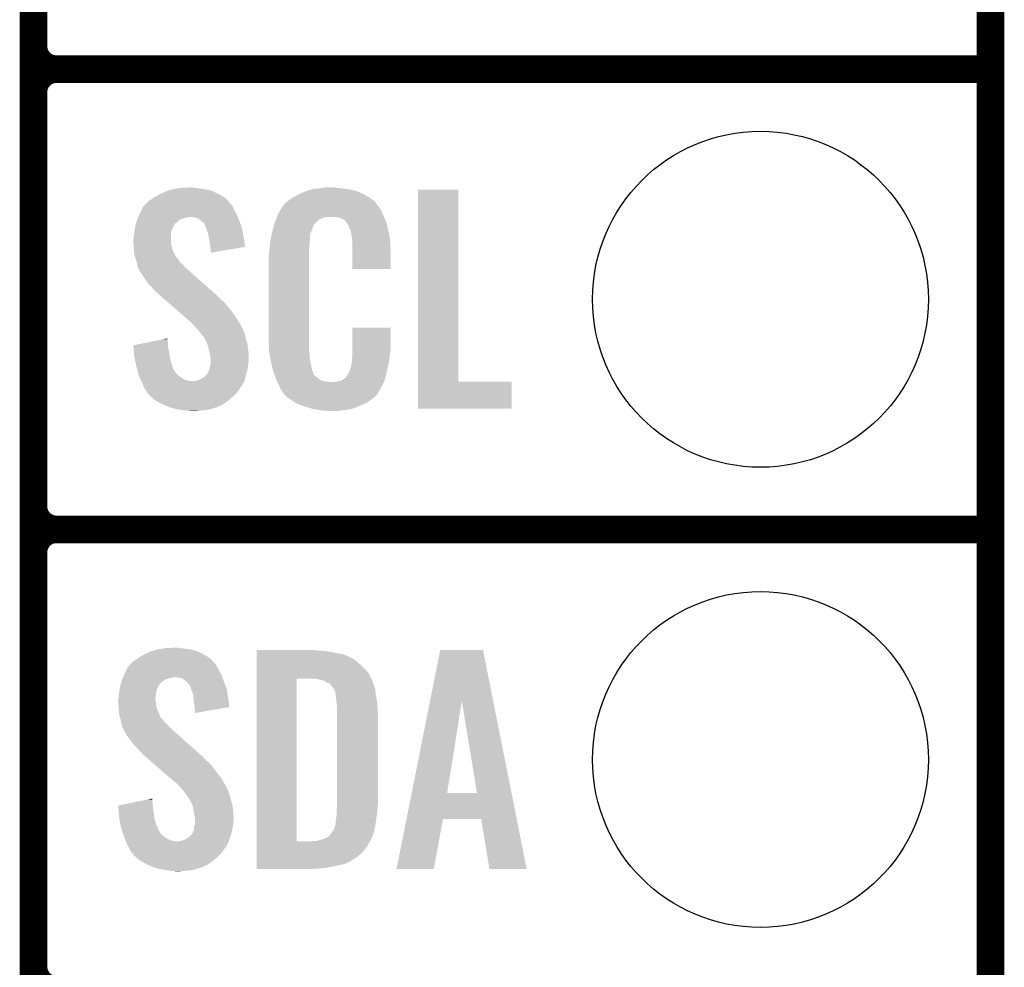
# Model space of a CAD drawing. Extents: x -1.4 to 24.2, y -3.9 to 53.4.
# Tile 20 of 56: x 18.8 to 24.2, y 3.9 to 9.2. Entities that reach past the tile are written whole.
import ezdxf

# ---------------------------------------------------------------- set-up
doc = ezdxf.new("R2010")
doc.units = 0
doc.layers.get('0').update_dxf_attribs({"linetype": 'CONTINUOUS'})
for name, color, linetype in [('XSENSE_MTI-8_CLICK_V102_GKO', 9, 'CONTINUOUS'), ('XSENSE_MTI-8_CLICK_V102_GTO', 11, 'CONTINUOUS'), ('XSENSE_MTI-8_CLICK_V102_GTS', 8, 'CONTINUOUS')]:
    doc.layers.add(name, color=color, linetype=linetype)

# ---------------------------------------------------------------- blocks, each defined once
blk = doc.blocks.new('ROUND_28')
blk.add_circle((0, 0), 0.9271)

msp = doc.modelspace()

# ---------------------------------------------------------------- linework, layer by layer
at = {"layer": 'XSENSE_MTI-8_CLICK_V102_GKO', "const_width": 0.1524}
msp.add_lwpolyline([(24.13, -1.27), (24.13, 53.34)], dxfattribs=at)
at = {"layer": 'XSENSE_MTI-8_CLICK_V102_GTO', "const_width": 0.1524}
for points in [[(18.8468, -0.5588), (18.8468, 18.3388)], [(18.8468, 9.017), (18.8468, 11.303)], [(18.9738, 8.89), (24.13, 8.89)], [(18.9738, 8.89), (24.13, 8.89)], [(18.8468, 6.477), (18.8468, 8.763)], [(18.9738, 6.35), (24.13, 6.35)], [(18.9738, 6.35), (24.13, 6.35)], [(18.8468, 3.937), (18.8468, 6.223)]]:
    msp.add_lwpolyline(points, dxfattribs=at)
for points in [[(18.8468, 9.017, 0.4142136), (18.9738, 8.89)], [(18.9738, 8.89, 0.4142136), (18.8468, 8.763)], [(18.9738, 8.89, 0.4142136), (18.8468, 8.763)], [(18.8468, 6.477, 0.4142136), (18.9738, 6.35)], [(18.9738, 6.35, 0.4142136), (18.8468, 6.223)], [(18.9738, 6.35, 0.4142136), (18.8468, 6.223)], [(18.8468, 3.937, 0.4142136), (18.9738, 3.81)]]:
    msp.add_lwpolyline(points, format="xyb", dxfattribs=at)
at = {"layer": 'XSENSE_MTI-8_CLICK_V102_GTO'}
for points in [[(19.542758, 8.19912), (19.575782, 8.21436), (19.87296, 8.19912), (19.840304, 8.21436)], [(19.575782, 8.21436), (19.5834, 8.2169), (19.840304, 8.21436), (19.83486, 8.2169)], [(19.5834, 8.2169), (19.61388, 8.22706), (19.83486, 8.2169), (19.799302, 8.22706)], [(19.61388, 8.22706), (19.646054, 8.23214), (19.799302, 8.22706), (19.76374, 8.23214)], [(19.646054, 8.23214), (19.662142, 8.23468), (19.76374, 8.23214), (19.738342, 8.23468)], [(19.662142, 8.23468), (19.71294, 8.23722), (19.738342, 8.23468), (19.728182, 8.23722)], [(20.32254, 8.2042), (20.3454, 8.21436), (20.66072, 8.2042), (20.636046, 8.21436)], [(20.3454, 8.21436), (20.353014, 8.216898), (20.636046, 8.21436), (20.629882, 8.216898)], [(20.353014, 8.216898), (20.36826, 8.22198), (20.629882, 8.216898), (20.609558, 8.22198)], [(20.36826, 8.22198), (20.385194, 8.22706), (20.609558, 8.22198), (20.58924, 8.22706)], [(20.385194, 8.22706), (20.393662, 8.2296), (20.58924, 8.22706), (20.56892, 8.2296)], [(20.393662, 8.2296), (20.42414, 8.23214), (20.56892, 8.2296), (20.5486, 8.23214)], [(20.42414, 8.23214), (20.43938, 8.23468), (20.5486, 8.23214), (20.533362, 8.23468)], [(20.43938, 8.23468), (20.454622, 8.23722), (20.518122, 8.23468), (20.507962, 8.23722)], [(20.970242, 7.16534), (20.97026, 8.224498), (21.191242, 7.16534), (21.19122, 8.224498)], [(20.97026, 8.224498), (20.970262, 8.22452), (21.19122, 8.224498), (20.970262, 8.22452)], [(19.469096, 8.148316), (19.484342, 8.163562), (19.933922, 8.148316), (19.919948, 8.163562)], [(19.484342, 8.163562), (19.49704, 8.171178), (19.919948, 8.163562), (19.912968, 8.171178)], [(19.49704, 8.171178), (19.507704, 8.178798), (19.912968, 8.171178), (19.905982, 8.178798)], [(19.507704, 8.178798), (19.51482, 8.183882), (19.905982, 8.178798), (19.897722, 8.183882)], [(19.51482, 8.183882), (19.542758, 8.19912), (19.897722, 8.183882), (19.87296, 8.19912)], [(20.236184, 8.150862), (20.252506, 8.163558), (20.73801, 8.150862), (20.728942, 8.163558)], [(20.252506, 8.163558), (20.25904, 8.16864), (20.728942, 8.163558), (20.720812, 8.16864)], [(20.25904, 8.16864), (20.271014, 8.17626), (20.720812, 8.16864), (20.70862, 8.17626)], [(20.271014, 8.17626), (20.286982, 8.18642), (20.70862, 8.17626), (20.692816, 8.18642)], [(20.286982, 8.18642), (20.312376, 8.199118), (20.692816, 8.18642), (20.67306, 8.199118)], [(20.312376, 8.199118), (20.32254, 8.2042), (20.67306, 8.199118), (20.66072, 8.2042)], [(19.43354, 8.09244), (19.443022, 8.112758), (19.965326, 8.09244), (19.95424, 8.112758)], [(19.443022, 8.112758), (19.451322, 8.13054), (19.95424, 8.112758), (19.947572, 8.13054)], [(19.451322, 8.13054), (19.453856, 8.133076), (19.947572, 8.13054), (19.94662, 8.133076)], [(19.453856, 8.133076), (19.46402, 8.14324), (19.94662, 8.133076), (19.936462, 8.14324)], [(19.46402, 8.14324), (19.469096, 8.148316), (19.936462, 8.14324), (19.933922, 8.148316)], [(20.19808, 8.092442), (20.207044, 8.10768), (20.773968, 8.092442), (20.76704, 8.10768)], [(20.207044, 8.10768), (20.220494, 8.130538), (20.76704, 8.10768), (20.754342, 8.130538)], [(20.220494, 8.130538), (20.223486, 8.135622), (20.754342, 8.130538), (20.74926, 8.135622)], [(20.223486, 8.135622), (20.228562, 8.138166), (20.74926, 8.135622), (20.746716, 8.138166)], [(20.228562, 8.138166), (20.230082, 8.1407), (20.746716, 8.138166), (20.744182, 8.1407)], [(20.230082, 8.1407), (20.23313, 8.145778), (20.744182, 8.1407), (20.74164, 8.145778)], [(20.23313, 8.145778), (20.236184, 8.150862), (20.74164, 8.145778), (20.73801, 8.150862)], [(19.413944, 8.041638), (19.416846, 8.051798), (19.634196, 8.041638), (19.644358, 8.051798)], [(19.416846, 8.051798), (19.4183, 8.056882), (19.644358, 8.051798), (19.651982, 8.056882)], [(19.4183, 8.056882), (19.420474, 8.061958), (19.651982, 8.056882), (19.659596, 8.061958)], [(19.420474, 8.061958), (19.423742, 8.06958), (19.659596, 8.061958), (19.685, 8.06958)], [(19.423742, 8.06958), (19.42483, 8.07212), (19.685, 8.06958), (19.697698, 8.07212)], [(19.42483, 8.07212), (19.425918, 8.074658), (19.697698, 8.07212), (19.705318, 8.074658)], [(19.425918, 8.07466), (19.430274, 8.084822), (19.973836, 8.07466), (19.96948, 8.084822)], [(19.425918, 8.074658), (19.425918, 8.07466), (19.705318, 8.074658), (19.712938, 8.07466)], [(19.430274, 8.084822), (19.43354, 8.09244), (19.96948, 8.084822), (19.965326, 8.09244)], [(19.733258, 8.07212), (19.712938, 8.07466), (19.974924, 8.07212), (19.973836, 8.07466)], [(19.753576, 8.067042), (19.733258, 8.07212), (19.9771, 8.067042), (19.974924, 8.07212)], [(19.775806, 8.04926), (19.753576, 8.067042), (19.98472, 8.04926), (19.9771, 8.067042)], [(19.77898, 8.04672), (19.775806, 8.04926), (19.985568, 8.04672), (19.98472, 8.04926)], [(19.789136, 8.0391), (19.77898, 8.04672), (19.988108, 8.0391), (19.985568, 8.04672)], [(20.177762, 8.041642), (20.18487, 8.059416), (20.403824, 8.041642), (20.4216, 8.059416)], [(20.18487, 8.059416), (20.190966, 8.074658), (20.4216, 8.059416), (20.459696, 8.074658)], [(20.190966, 8.07466), (20.192998, 8.07974), (20.781918, 8.07466), (20.77974, 8.07974)], [(20.190966, 8.074658), (20.190966, 8.07466), (20.459696, 8.074658), (20.510498, 8.07466)], [(20.192998, 8.07974), (20.19808, 8.092442), (20.77974, 8.07974), (20.773968, 8.092442)], [(20.540978, 8.06958), (20.510498, 8.07466), (20.784096, 8.06958), (20.781918, 8.07466)], [(20.548598, 8.064502), (20.540978, 8.06958), (20.786272, 8.064502), (20.784096, 8.06958)], [(20.563836, 8.056882), (20.548598, 8.064502), (20.789536, 8.056882), (20.786272, 8.064502)], [(20.568918, 8.051802), (20.563836, 8.056882), (20.791714, 8.051802), (20.789536, 8.056882)], [(20.574364, 8.044178), (20.568918, 8.051802), (20.79498, 8.044178), (20.791714, 8.051802)], [(19.40306, 7.9883), (19.404232, 7.99592), (19.60753, 7.9883), (19.6088, 7.99592)], [(19.404232, 7.99592), (19.406576, 8.011158), (19.6088, 7.99592), (19.61388, 8.011158)], [(19.406576, 8.011158), (19.40814, 8.021322), (19.61388, 8.011158), (19.618962, 8.021322)], [(19.40814, 8.021322), (19.41104, 8.031478), (19.618962, 8.021322), (19.62404, 8.031478)], [(19.41104, 8.031478), (19.413218, 8.039096), (19.62404, 8.031478), (19.62912, 8.039096)], [(19.413218, 8.039096), (19.413944, 8.041638), (19.62912, 8.039096), (19.634196, 8.041638)], [(19.796758, 8.023864), (19.789136, 8.0391), (19.993186, 8.023864), (19.988108, 8.0391)], [(19.79676, 8.021324), (19.796758, 8.023864), (19.994032, 8.021324), (19.993186, 8.023864)], [(19.800572, 8.011158), (19.79676, 8.021324), (19.99742, 8.011158), (19.994032, 8.021324)], [(19.80438, 8.001), (19.800572, 8.011158), (19.99956, 8.001), (19.99742, 8.011158)], [(19.811998, 7.978142), (19.80438, 8.001), (20.004372, 7.978142), (19.99956, 8.001)], [(20.16292, 7.983216), (20.16506, 7.99338), (20.37588, 7.983216), (20.379574, 7.99338)], [(20.16506, 7.99338), (20.169738, 8.01116), (20.379574, 7.99338), (20.38604, 8.01116)], [(20.169738, 8.01116), (20.175754, 8.034016), (20.38604, 8.01116), (20.396198, 8.034016)], [(20.175754, 8.034016), (20.177762, 8.041642), (20.396198, 8.034016), (20.403824, 8.041642)], [(20.581618, 8.034022), (20.574364, 8.044178), (20.79737, 8.034022), (20.79498, 8.044178)], [(20.59178, 8.01116), (20.581618, 8.034022), (20.80275, 8.01116), (20.79737, 8.034022)], [(20.595844, 8.001), (20.59178, 8.01116), (20.80514, 8.001), (20.80275, 8.01116)], [(20.59686, 7.99846), (20.595844, 8.001), (20.805624, 7.99846), (20.80514, 8.001)], [(20.599398, 7.993384), (20.59686, 7.99846), (20.806592, 7.993384), (20.805624, 7.99846)], [(20.5994, 7.990842), (20.599398, 7.993384), (20.807076, 7.990842), (20.806592, 7.993384)], [(20.60194, 7.978138), (20.5994, 7.990842), (20.809496, 7.978138), (20.807076, 7.990842)], [(19.39798, 7.952742), (19.40052, 7.962902), (19.60626, 7.952742), (19.60626, 7.962902)], [(19.39798, 7.940038), (19.39798, 7.952742), (19.60626, 7.940038), (19.60626, 7.952742)], [(19.39907, 7.924798), (19.39798, 7.940038), (19.60626, 7.924798), (19.60626, 7.940038)], [(19.40052, 7.962902), (19.402296, 7.980678), (19.60626, 7.962902), (19.60626, 7.980678)], [(19.402296, 7.980678), (19.40306, 7.9883), (19.60626, 7.980678), (19.60753, 7.9883)], [(19.814406, 7.9629), (19.811998, 7.978142), (20.00758, 7.9629), (20.004372, 7.978142)], [(19.81962, 7.92988), (19.814406, 7.9629), (20.012286, 7.92988), (20.00758, 7.9629)], [(20.15236, 7.92226), (20.154616, 7.942578), (20.3708, 7.92226), (20.3708, 7.942578)], [(20.154616, 7.942578), (20.1549, 7.945118), (20.3708, 7.942578), (20.371308, 7.945118)], [(20.1549, 7.945118), (20.157038, 7.955278), (20.371308, 7.945118), (20.37334, 7.955278)], [(20.157038, 7.955278), (20.159712, 7.967978), (20.37334, 7.955278), (20.37334, 7.967978)], [(20.159712, 7.967978), (20.16185, 7.978138), (20.37334, 7.967978), (20.37588, 7.978138)], [(20.16185, 7.978138), (20.16292, 7.983216), (20.37588, 7.978138), (20.37588, 7.983216)], [(20.60448, 7.96036), (20.60194, 7.978138), (20.812882, 7.96036), (20.809496, 7.978138)], [(20.605458, 7.947658), (20.60448, 7.96036), (20.8153, 7.947658), (20.812882, 7.96036)], [(20.60702, 7.92734), (20.605458, 7.947658), (20.816184, 7.92734), (20.8153, 7.947658)], [(19.40052, 7.90448), (19.39907, 7.924798), (19.61134, 7.90448), (19.60626, 7.924798)], [(19.401302, 7.894318), (19.40052, 7.90448), (19.61388, 7.894318), (19.61134, 7.90448)], [(19.40306, 7.871462), (19.401302, 7.894318), (19.624432, 7.871462), (19.61388, 7.894318)], [(19.82216, 7.90956), (19.81962, 7.92988), (20.01518, 7.90956), (20.012286, 7.92988)], [(19.822162, 7.909556), (19.82216, 7.90956), (20.01518, 7.909556), (20.01518, 7.90956)], [(19.8247, 7.89178), (19.822162, 7.909556), (19.912542, 7.89178), (20.01518, 7.909556)], [(19.8247, 7.876566), (19.8247, 7.89178), (19.8247, 7.876566), (19.912542, 7.89178)], [(20.14728, 7.88162), (20.14982, 7.8994), (20.36826, 7.88162), (20.36826, 7.8994)], [(20.14982, 7.8994), (20.150102, 7.901938), (20.36826, 7.8994), (20.36826, 7.901938)], [(20.150102, 7.901938), (20.15236, 7.92226), (20.36826, 7.901938), (20.3708, 7.92226)], [(20.60702, 7.88924), (20.60702, 7.92734), (20.81784, 7.88924), (20.816184, 7.92734)], [(20.60702, 7.787662), (20.60702, 7.88924), (20.817818, 7.787662), (20.81784, 7.88924)], [(19.405832, 7.8613), (19.40306, 7.871462), (19.629122, 7.8613), (19.624432, 7.871462)], [(19.406526, 7.858756), (19.405832, 7.8613), (19.631662, 7.858756), (19.629122, 7.8613)], [(19.407912, 7.85368), (19.406526, 7.858756), (19.634202, 7.85368), (19.631662, 7.858756)], [(19.409298, 7.848598), (19.407912, 7.85368), (19.63928, 7.848598), (19.634202, 7.85368)], [(19.410682, 7.84352), (19.409298, 7.848598), (19.64309, 7.84352), (19.63928, 7.848598)], [(19.412376, 7.83844), (19.410682, 7.84352), (19.6469, 7.83844), (19.64309, 7.84352)], [(19.417454, 7.823198), (19.412376, 7.83844), (19.657062, 7.823198), (19.6469, 7.83844)], [(20.14474, 7.851142), (20.14728, 7.863842), (20.36826, 7.851142), (20.36826, 7.863842)], [(20.14474, 7.40156), (20.14474, 7.851142), (20.36826, 7.40156), (20.36826, 7.851142)], [(20.14728, 7.863842), (20.14728, 7.88162), (20.36826, 7.863842), (20.36826, 7.88162)], [(19.418298, 7.820662), (19.417454, 7.823198), (19.660234, 7.820662), (19.657062, 7.823198)], [(19.419252, 7.81304), (19.418298, 7.820662), (19.669762, 7.81304), (19.660234, 7.820662)], [(19.42084, 7.800342), (19.419252, 7.81304), (19.680644, 7.800342), (19.669762, 7.81304)], [(19.423892, 7.795258), (19.42084, 7.800342), (19.685, 7.795258), (19.680644, 7.800342)], [(19.42846, 7.787642), (19.423892, 7.795258), (19.693888, 7.787642), (19.685, 7.795258)], [(19.430366, 7.78002), (19.42846, 7.787642), (19.70278, 7.78002), (19.693888, 7.787642)], [(19.430998, 7.777486), (19.430366, 7.78002), (19.70565, 7.777486), (19.70278, 7.78002)], [(19.433538, 7.774942), (19.430998, 7.777486), (19.70853, 7.774942), (19.70565, 7.777486)], [(19.46402, 7.72922), (19.433538, 7.774942), (19.76029, 7.72922), (19.70853, 7.774942)], [(20.817818, 7.78764), (20.60702, 7.787662), (20.817818, 7.78764), (20.817818, 7.787662)], [(19.4818, 7.70382), (19.46402, 7.72922), (19.789046, 7.70382), (19.76029, 7.72922)], [(19.499582, 7.68604), (19.4818, 7.70382), (19.809174, 7.68604), (19.789046, 7.70382)], [(19.514818, 7.66826), (19.499582, 7.68604), (19.829302, 7.66826), (19.809174, 7.68604)], [(19.527518, 7.658102), (19.514818, 7.66826), (19.840802, 7.658102), (19.829302, 7.66826)], [(19.54022, 7.6454), (19.527518, 7.658102), (19.85518, 7.6454), (19.840802, 7.658102)], [(19.54022, 7.645398), (19.54022, 7.6454), (19.855182, 7.645398), (19.85518, 7.6454)], [(19.572458, 7.61746), (19.54022, 7.645398), (19.88312, 7.61746), (19.855182, 7.645398)], [(19.592976, 7.599678), (19.572458, 7.61746), (19.903442, 7.599678), (19.88312, 7.61746)], [(19.622282, 7.57428), (19.592976, 7.599678), (19.92376, 7.57428), (19.903442, 7.599678)], [(19.65452, 7.54634), (19.622282, 7.57428), (19.94662, 7.54634), (19.92376, 7.57428)], [(19.68676, 7.5184), (19.65452, 7.54634), (19.966942, 7.5184), (19.94662, 7.54634)], [(19.69262, 7.51332), (19.68676, 7.5184), (19.969906, 7.51332), (19.966942, 7.5184)], [(19.71548, 7.493), (19.69262, 7.51332), (19.981758, 7.493), (19.969906, 7.51332)], [(19.720562, 7.48792), (19.71548, 7.493), (19.98472, 7.48792), (19.981758, 7.493)], [(19.725644, 7.482838), (19.720562, 7.48792), (19.987262, 7.482838), (19.98472, 7.48792)], [(19.733264, 7.475218), (19.725644, 7.482838), (19.99234, 7.475218), (19.987262, 7.482838)], [(19.735802, 7.47268), (19.733264, 7.475218), (19.99361, 7.47268), (19.99234, 7.475218)], [(19.75358, 7.45236), (19.735802, 7.47268), (20.00377, 7.45236), (19.99361, 7.47268)], [(19.76628, 7.43712), (19.75358, 7.45236), (20.01139, 7.43712), (20.00377, 7.45236)], [(20.607024, 7.338058), (20.60704, 7.462498), (20.81784, 7.338058), (20.81784, 7.462498)], [(20.60704, 7.462498), (20.607042, 7.46252), (20.81784, 7.462498), (20.607042, 7.46252)], [(19.485744, 7.383778), (19.56098, 7.399018), (19.58848, 7.383778), (19.58594, 7.399018)], [(19.56098, 7.399018), (19.58594, 7.404074), (19.58594, 7.399018), (19.58594, 7.404074)], [(19.767976, 7.434578), (19.76628, 7.43712), (20.01266, 7.434578), (20.01139, 7.43712)], [(19.776438, 7.421882), (19.767976, 7.434578), (20.01497, 7.421882), (20.01266, 7.434578)], [(19.786596, 7.414262), (19.776438, 7.421882), (20.016354, 7.414262), (20.01497, 7.421882)], [(19.78914, 7.406644), (19.786596, 7.414262), (20.01774, 7.406644), (20.016354, 7.414262)], [(19.789146, 7.406638), (19.78914, 7.406644), (20.01774, 7.406638), (20.01774, 7.406644)], [(19.791678, 7.4041), (19.789146, 7.406638), (20.018522, 7.4041), (20.01774, 7.406638)], [(19.80184, 7.38378), (19.791678, 7.4041), (20.024774, 7.38378), (20.018522, 7.4041)], [(20.147092, 7.33806), (20.14474, 7.40156), (20.36826, 7.33806), (20.36826, 7.40156)], [(19.398, 7.366004), (19.485744, 7.383778), (19.58848, 7.366004), (19.58848, 7.383778)], [(19.398204, 7.363458), (19.398, 7.366004), (19.58848, 7.363458), (19.58848, 7.366004)], [(19.400228, 7.33806), (19.398204, 7.363458), (19.59356, 7.33806), (19.58848, 7.363458)], [(19.805652, 7.373618), (19.80184, 7.38378), (20.0279, 7.373618), (20.024774, 7.38378)], [(19.809458, 7.363462), (19.805652, 7.373618), (20.029256, 7.363462), (20.0279, 7.373618)], [(19.816446, 7.33552), (19.809458, 7.363462), (20.03298, 7.33552), (20.029256, 7.363462)], [(19.40306, 7.302502), (19.400228, 7.33806), (19.600026, 7.302502), (19.59356, 7.33806)], [(19.40768, 7.28218), (19.40306, 7.302502), (19.60372, 7.28218), (19.600026, 7.302502)], [(19.81962, 7.32282), (19.816446, 7.33552), (20.033774, 7.32282), (20.03298, 7.33552)], [(19.824278, 7.294882), (19.81962, 7.32282), (20.03552, 7.294882), (20.033774, 7.32282)], [(19.8247, 7.292342), (19.824278, 7.294882), (20.03552, 7.292342), (20.03552, 7.294882)], [(19.8247, 7.28218), (19.8247, 7.292342), (20.03552, 7.28218), (20.03552, 7.292342)], [(20.14728, 7.332982), (20.147092, 7.33806), (20.368986, 7.332982), (20.36826, 7.33806)], [(20.14949, 7.320278), (20.14728, 7.332982), (20.3708, 7.320278), (20.368986, 7.332982)], [(20.153466, 7.297418), (20.14949, 7.320278), (20.3708, 7.297418), (20.3708, 7.320278)], [(20.15744, 7.27456), (20.153466, 7.297418), (20.375614, 7.27456), (20.3708, 7.297418)], [(20.60448, 7.2898), (20.606384, 7.30504), (20.810726, 7.2898), (20.81276, 7.30504)], [(20.60448, 7.277102), (20.60448, 7.2898), (20.809034, 7.277102), (20.810726, 7.2898)], [(20.606384, 7.30504), (20.60702, 7.310122), (20.81276, 7.30504), (20.813486, 7.310122)], [(20.60702, 7.32282), (20.607024, 7.338058), (20.8153, 7.32282), (20.81784, 7.338058)], [(20.60702, 7.310122), (20.60702, 7.32282), (20.813486, 7.310122), (20.8153, 7.32282)], [(19.41403, 7.254238), (19.40768, 7.28218), (19.61134, 7.254238), (19.60372, 7.28218)], [(19.41576, 7.24662), (19.41403, 7.254238), (19.61439, 7.24662), (19.61134, 7.254238)], [(19.42044, 7.22884), (19.41576, 7.24662), (19.621504, 7.22884), (19.61439, 7.24662)], [(19.812, 7.221222), (19.81708, 7.231382), (20.02536, 7.221222), (20.027616, 7.231382)], [(19.81708, 7.231382), (19.819198, 7.244082), (20.027616, 7.231382), (20.03044, 7.244082)], [(19.819198, 7.244082), (19.819622, 7.246622), (20.03044, 7.244082), (20.030756, 7.246622)], [(19.819622, 7.246622), (19.8247, 7.261864), (20.030756, 7.246622), (20.032662, 7.261864)], [(19.8247, 7.2644), (19.8247, 7.28218), (20.03298, 7.2644), (20.03552, 7.28218)], [(19.8247, 7.261864), (19.8247, 7.2644), (20.032662, 7.261864), (20.03298, 7.2644)], [(20.163792, 7.24916), (20.15744, 7.27456), (20.38096, 7.24916), (20.375614, 7.27456)], [(20.169508, 7.226298), (20.163792, 7.24916), (20.386042, 7.226298), (20.38096, 7.24916)], [(20.591782, 7.223762), (20.5994, 7.249162), (20.79752, 7.223762), (20.803496, 7.249162)], [(20.5994, 7.249162), (20.599402, 7.251704), (20.803496, 7.249162), (20.804094, 7.251704)], [(20.599402, 7.251704), (20.60194, 7.256784), (20.804094, 7.251704), (20.805288, 7.256784)], [(20.60194, 7.264402), (20.602448, 7.266942), (20.807082, 7.264402), (20.80768, 7.266942)], [(20.60194, 7.256784), (20.60194, 7.264402), (20.805288, 7.256784), (20.807082, 7.264402)], [(20.602448, 7.266942), (20.60448, 7.277102), (20.80768, 7.266942), (20.809034, 7.277102)], [(19.421108, 7.2263), (19.42044, 7.22884), (19.62404, 7.2263), (19.621504, 7.22884)], [(19.423112, 7.21868), (19.421108, 7.2263), (19.62912, 7.21868), (19.62404, 7.2263)], [(19.425786, 7.20852), (19.423112, 7.21868), (19.636742, 7.20852), (19.62912, 7.21868)], [(19.428458, 7.19836), (19.425786, 7.20852), (19.6469, 7.19836), (19.636742, 7.20852)], [(19.4332, 7.188202), (19.428458, 7.19836), (19.662138, 7.188202), (19.6469, 7.19836)], [(19.437942, 7.17804), (19.4332, 7.188202), (19.67992, 7.17804), (19.662138, 7.188202)], [(19.4415, 7.17042), (19.437942, 7.17804), (19.700242, 7.17042), (19.67992, 7.17804)], [(19.753582, 7.172962), (19.77644, 7.18312), (20.012024, 7.172962), (20.014564, 7.18312)], [(19.77644, 7.18312), (19.789142, 7.190742), (20.014564, 7.18312), (20.01647, 7.190742)], [(19.789142, 7.190742), (19.79422, 7.19582), (20.01647, 7.190742), (20.01774, 7.19582)], [(19.79422, 7.19582), (19.80184, 7.20344), (20.01774, 7.19582), (20.020024, 7.20344)], [(19.80184, 7.20344), (19.80692, 7.211062), (20.020024, 7.20344), (20.022312, 7.211062)], [(19.80692, 7.211062), (19.812, 7.221222), (20.022312, 7.211062), (20.02536, 7.221222)], [(20.170142, 7.22376), (20.169508, 7.226298), (20.386996, 7.22376), (20.386042, 7.226298)], [(20.176418, 7.20598), (20.170142, 7.22376), (20.393664, 7.20598), (20.386996, 7.22376)], [(20.177316, 7.203436), (20.176418, 7.20598), (20.396202, 7.203436), (20.393664, 7.20598)], [(20.179106, 7.19836), (20.177316, 7.203436), (20.398744, 7.19836), (20.396202, 7.203436)], [(20.1809, 7.19328), (20.179106, 7.19836), (20.40636, 7.19328), (20.398744, 7.19836)], [(20.183588, 7.18566), (20.1809, 7.19328), (20.41652, 7.18566), (20.40636, 7.19328)], [(20.18538, 7.18058), (20.183588, 7.18566), (20.422872, 7.18058), (20.41652, 7.18566)], [(20.187726, 7.1755), (20.18538, 7.18058), (20.429222, 7.1755), (20.422872, 7.18058)], [(20.191242, 7.16788), (20.187726, 7.1755), (20.447004, 7.16788), (20.429222, 7.1755)], [(20.546064, 7.170422), (20.556218, 7.178038), (20.783774, 7.170422), (20.787358, 7.178038)], [(20.556218, 7.178038), (20.566384, 7.18566), (20.787358, 7.178038), (20.789052, 7.18566)], [(20.566384, 7.18566), (20.568926, 7.185674), (20.789052, 7.18566), (20.789054, 7.185674)], [(20.568926, 7.185674), (20.571462, 7.19074), (20.789054, 7.185674), (20.79018, 7.19074)], [(20.571462, 7.19074), (20.579082, 7.2009), (20.79018, 7.19074), (20.792438, 7.2009)], [(20.579082, 7.2009), (20.59178, 7.22376), (20.792438, 7.2009), (20.79752, 7.22376)], [(20.59178, 7.22376), (20.591782, 7.223762), (20.79752, 7.22376), (20.79752, 7.223762)], [(19.442684, 7.16788), (19.4415, 7.17042), (19.725638, 7.16788), (19.700242, 7.17042)], [(19.443872, 7.165338), (19.442684, 7.16788), (20.01012, 7.165338), (20.010754, 7.16788)], [(19.44624, 7.16026), (19.443872, 7.165338), (20.007072, 7.16026), (20.01012, 7.165338)], [(19.454708, 7.139938), (19.44624, 7.16026), (19.994878, 7.139938), (20.007072, 7.16026)], [(19.455766, 7.1374), (19.454708, 7.139938), (19.99234, 7.1374), (19.994878, 7.139938)], [(19.45894, 7.129782), (19.455766, 7.1374), (19.98726, 7.129782), (19.99234, 7.1374)], [(19.45894, 7.12978), (19.45894, 7.129782), (19.987258, 7.12978), (19.98726, 7.129782)], [(19.467408, 7.11708), (19.45894, 7.12978), (19.97964, 7.11708), (19.987258, 7.12978)], [(19.725638, 7.16788), (19.733262, 7.167882), (20.010754, 7.16788), (20.010754, 7.167882)], [(19.733262, 7.167882), (19.740882, 7.17042), (20.010754, 7.167882), (20.01139, 7.17042)], [(19.740882, 7.17042), (19.753582, 7.172962), (20.01139, 7.17042), (20.012024, 7.172962)], [(20.192414, 7.16534), (20.191242, 7.16788), (20.46732, 7.16534), (20.447004, 7.16788)], [(20.193588, 7.1628), (20.192414, 7.16534), (20.490182, 7.1628), (20.46732, 7.16534)], [(20.20062, 7.14756), (20.193588, 7.1628), (20.773016, 7.14756), (20.780186, 7.1628)], [(20.206266, 7.13486), (20.20062, 7.14756), (20.76704, 7.13486), (20.773016, 7.14756)], [(20.21078, 7.1247), (20.206266, 7.13486), (20.760944, 7.1247), (20.76704, 7.13486)], [(20.22094, 7.10946), (20.21078, 7.1247), (20.7518, 7.10946), (20.760944, 7.1247)], [(20.500342, 7.1628), (20.510502, 7.16534), (20.780186, 7.1628), (20.781382, 7.16534)], [(20.518122, 7.16534), (20.546064, 7.170422), (20.781382, 7.16534), (20.783774, 7.170422)], [(20.97024, 7.015502), (20.970242, 7.165318), (21.485838, 7.015502), (21.48586, 7.165318)], [(20.970242, 7.165318), (20.970242, 7.16534), (21.48586, 7.165318), (21.191242, 7.16534)], [(19.47418, 7.10692), (19.467408, 7.11708), (19.971172, 7.10692), (19.97964, 7.11708)], [(19.477988, 7.101842), (19.47418, 7.10692), (19.966942, 7.101842), (19.971172, 7.10692)], [(19.481798, 7.09676), (19.477988, 7.101842), (19.96186, 7.09676), (19.966942, 7.101842)], [(19.484338, 7.091684), (19.481798, 7.09676), (19.956784, 7.091684), (19.96186, 7.09676)], [(19.49027, 7.0866), (19.484338, 7.091684), (19.9517, 7.0866), (19.956784, 7.091684)], [(19.508048, 7.07136), (19.49027, 7.0866), (19.93392, 7.07136), (19.9517, 7.0866)], [(19.5199, 7.0612), (19.508048, 7.07136), (19.922308, 7.0612), (19.93392, 7.07136)], [(20.223474, 7.106926), (20.22094, 7.10946), (20.750278, 7.106926), (20.7518, 7.10946)], [(20.22348, 7.104386), (20.223474, 7.106926), (20.748754, 7.104386), (20.750278, 7.106926)], [(20.230014, 7.09676), (20.22348, 7.104386), (20.74418, 7.09676), (20.748754, 7.104386)], [(20.234366, 7.09168), (20.230014, 7.09676), (20.741638, 7.09168), (20.74418, 7.09676)], [(20.238718, 7.0866), (20.234366, 7.09168), (20.736558, 7.0866), (20.741638, 7.09168)], [(20.245492, 7.08152), (20.238718, 7.0866), (20.731478, 7.08152), (20.736558, 7.0866)], [(20.25904, 7.07136), (20.245492, 7.08152), (20.717932, 7.07136), (20.731478, 7.08152)], [(20.266662, 7.06628), (20.25904, 7.07136), (20.71116, 7.06628), (20.717932, 7.07136)], [(19.534192, 7.053578), (19.5199, 7.0612), (19.913598, 7.053578), (19.922308, 7.0612)], [(19.558, 7.04088), (19.534192, 7.053578), (19.89245, 7.04088), (19.913598, 7.053578)], [(19.564198, 7.038328), (19.558, 7.04088), (19.8882, 7.038328), (19.89245, 7.04088)], [(19.570348, 7.035796), (19.564198, 7.038328), (19.888182, 7.035796), (19.8882, 7.038328)], [(19.576506, 7.03326), (19.570348, 7.035796), (19.878038, 7.03326), (19.888182, 7.035796)], [(19.595016, 7.025638), (19.576506, 7.03326), (19.862798, 7.025638), (19.878038, 7.03326)], [(19.601178, 7.0231), (19.595016, 7.025638), (19.853912, 7.0231), (19.862798, 7.025638)], [(19.610704, 7.02056), (19.601178, 7.0231), (19.84502, 7.02056), (19.853912, 7.0231)], [(19.639278, 7.01294), (19.610704, 7.02056), (19.82216, 7.01294), (19.84502, 7.02056)], [(19.67484, 7.00786), (19.639278, 7.01294), (19.794222, 7.00786), (19.82216, 7.01294)], [(20.293332, 7.0485), (20.266662, 7.06628), (20.68576, 7.0485), (20.71116, 7.06628)], [(20.297138, 7.045962), (20.293332, 7.0485), (20.679838, 7.045962), (20.68576, 7.0485)], [(20.3298, 7.03326), (20.297138, 7.045962), (20.6502, 7.03326), (20.679838, 7.045962)], [(20.34286, 7.02818), (20.3298, 7.03326), (20.637862, 7.02818), (20.6502, 7.03326)], [(20.38858, 7.01548), (20.34286, 7.02818), (20.607018, 7.01548), (20.637862, 7.02818)], [(20.413982, 7.0104), (20.38858, 7.01548), (20.58162, 7.0104), (20.607018, 7.01548)], [(21.485838, 7.01548), (20.97024, 7.015502), (21.485838, 7.01548), (21.485838, 7.015502)], [(19.69262, 7.00532), (19.67484, 7.00786), (19.763742, 7.00532), (19.794222, 7.00786)], [(19.715478, 7.00278), (19.705318, 7.00532), (19.733262, 7.00278), (19.763742, 7.00532)], [(20.426682, 7.00786), (20.413982, 7.0104), (20.55368, 7.00786), (20.58162, 7.0104)], [(20.44446, 7.00532), (20.426682, 7.00786), (20.538438, 7.00532), (20.55368, 7.00786)], [(20.472398, 7.00278), (20.459698, 7.00532), (20.523198, 7.00278), (20.538438, 7.00532)], [(19.430998, 5.64388), (19.456402, 5.65912), (19.813906, 5.64388), (19.78914, 5.65912)], [(19.456402, 5.65912), (19.489422, 5.674362), (19.78914, 5.65912), (19.75648, 5.674362)], [(19.489422, 5.674362), (19.497544, 5.6769), (19.75648, 5.674362), (19.75104, 5.6769)], [(19.497544, 5.6769), (19.53006, 5.68706), (19.75104, 5.6769), (19.715482, 5.68706)], [(19.53006, 5.68706), (19.56054, 5.69214), (19.715482, 5.68706), (19.67992, 5.69214)], [(19.56054, 5.69214), (19.575782, 5.69468), (19.67992, 5.69214), (19.654518, 5.69468)], [(19.575782, 5.69468), (19.62912, 5.69722), (19.654518, 5.69468), (19.641822, 5.69722)], [(20.07872, 5.68198), (20.078722, 5.68452), (20.41652, 5.68198), (20.39112, 5.68452)], [(20.07872, 5.67944), (20.07872, 5.68198), (20.44954, 5.67944), (20.41652, 5.68198)], [(20.07872, 5.67436), (20.07872, 5.67944), (20.485098, 5.67436), (20.44954, 5.67944)], [(20.07872, 5.659118), (20.07872, 5.67436), (20.561302, 5.659118), (20.485098, 5.67436)], [(20.07872, 5.64388), (20.07872, 5.659118), (20.59432, 5.64388), (20.561302, 5.659118)], [(21.035876, 5.402448), (21.092174, 5.684502), (21.384672, 5.402448), (21.328384, 5.684502)], [(21.092174, 5.684502), (21.092178, 5.68452), (21.328384, 5.684502), (21.092178, 5.68452)], [(19.369828, 5.593078), (19.379142, 5.60324), (19.86026, 5.593078), (19.852642, 5.60324)], [(19.379142, 5.60324), (19.383796, 5.608316), (19.852642, 5.60324), (19.850102, 5.608316)], [(19.383796, 5.608316), (19.395444, 5.621022), (19.850102, 5.608316), (19.838456, 5.621022)], [(19.395444, 5.621022), (19.400518, 5.62356), (19.838456, 5.621022), (19.83613, 5.62356)], [(19.400518, 5.62356), (19.41322, 5.631178), (19.83613, 5.62356), (19.829148, 5.631178)], [(19.41322, 5.631178), (19.423884, 5.638798), (19.829148, 5.631178), (19.822162, 5.638798)], [(19.423884, 5.638798), (19.430998, 5.64388), (19.822162, 5.638798), (19.813906, 5.64388)], [(20.07872, 5.63626), (20.07872, 5.64388), (20.609558, 5.63626), (20.59432, 5.64388)], [(20.07872, 5.62864), (20.07872, 5.63626), (20.622262, 5.62864), (20.609558, 5.63626)], [(20.07872, 5.6134), (20.07872, 5.62864), (20.64004, 5.6134), (20.622262, 5.62864)], [(20.07872, 5.595622), (20.07872, 5.6134), (20.66036, 5.595622), (20.64004, 5.6134)], [(19.342098, 5.53466), (19.346452, 5.544818), (19.88929, 5.53466), (19.88566, 5.544818)], [(19.346452, 5.544818), (19.34972, 5.55244), (19.88566, 5.544818), (19.881504, 5.55244)], [(19.34972, 5.55244), (19.359202, 5.57276), (19.881504, 5.55244), (19.87042, 5.57276)], [(19.359202, 5.57276), (19.367502, 5.59054), (19.87042, 5.57276), (19.86153, 5.59054)], [(19.367502, 5.59054), (19.369828, 5.593078), (19.86153, 5.59054), (19.86026, 5.593078)], [(20.078718, 5.549898), (20.07872, 5.575298), (20.701, 5.549898), (20.680682, 5.575298)], [(20.078718, 5.52704), (20.078718, 5.549898), (20.711392, 5.52704), (20.701, 5.549898)], [(20.07872, 5.575298), (20.07872, 5.595622), (20.680682, 5.575298), (20.66036, 5.595622)], [(19.32432, 5.481322), (19.32722, 5.491478), (19.535142, 5.481322), (19.54022, 5.491478)], [(19.32722, 5.491478), (19.329398, 5.4991), (19.54022, 5.491478), (19.5453, 5.4991)], [(19.329398, 5.4991), (19.330124, 5.50164), (19.5453, 5.4991), (19.54784, 5.50164)], [(19.330124, 5.50164), (19.333028, 5.5118), (19.54784, 5.50164), (19.56054, 5.5118)], [(19.333028, 5.5118), (19.33448, 5.516882), (19.56054, 5.5118), (19.568162, 5.516882)], [(19.33448, 5.516882), (19.336654, 5.521958), (19.568162, 5.516882), (19.575776, 5.521958)], [(19.336654, 5.521958), (19.339922, 5.52958), (19.575776, 5.521958), (19.601182, 5.52958)], [(19.339922, 5.52958), (19.342098, 5.53466), (19.601182, 5.52958), (19.621498, 5.53466)], [(19.649438, 5.53212), (19.629118, 5.53466), (19.890196, 5.53212), (19.88929, 5.53466)], [(19.669756, 5.527042), (19.649438, 5.53212), (19.89201, 5.527042), (19.890196, 5.53212)], [(19.691986, 5.50926), (19.669756, 5.527042), (19.89836, 5.50926), (19.89201, 5.527042)], [(19.695158, 5.506722), (19.691986, 5.50926), (19.899376, 5.506722), (19.89836, 5.50926)], [(19.702778, 5.4991), (19.695158, 5.506722), (19.902424, 5.4991), (19.899376, 5.506722)], [(19.707858, 5.488944), (19.702778, 5.4991), (19.906486, 5.488944), (19.902424, 5.4991)], [(20.078702, 4.627902), (20.078718, 5.52704), (20.29968, 4.627902), (20.299702, 5.52704)], [(20.413982, 5.524498), (20.391118, 5.52704), (20.712548, 5.524498), (20.711392, 5.52704)], [(20.421598, 5.52196), (20.413982, 5.524498), (20.7137, 5.52196), (20.712548, 5.524498)], [(20.42922, 5.51942), (20.421598, 5.52196), (20.714972, 5.51942), (20.7137, 5.52196)], [(20.444462, 5.516878), (20.42922, 5.51942), (20.716242, 5.516878), (20.714972, 5.51942)], [(20.454622, 5.511798), (20.444462, 5.516878), (20.717512, 5.511798), (20.716242, 5.516878)], [(20.462242, 5.50672), (20.454622, 5.511798), (20.718782, 5.50672), (20.717512, 5.511798)], [(20.462248, 5.506718), (20.462242, 5.50672), (20.718782, 5.506718), (20.718782, 5.50672)], [(20.467324, 5.50418), (20.462248, 5.506718), (20.71987, 5.50418), (20.718782, 5.506718)], [(20.469864, 5.504178), (20.467324, 5.50418), (20.719872, 5.504178), (20.71987, 5.50418)], [(20.482562, 5.499096), (20.469864, 5.504178), (20.72205, 5.499096), (20.719872, 5.504178)], [(20.49018, 5.48894), (20.482562, 5.499096), (20.7264, 5.48894), (20.72205, 5.499096)], [(19.3167, 5.422902), (19.318476, 5.44068), (19.520216, 5.422902), (19.52244, 5.44068)], [(19.318476, 5.44068), (19.31924, 5.4483), (19.52244, 5.44068), (19.52371, 5.4483)], [(19.31924, 5.4483), (19.320412, 5.45592), (19.52371, 5.4483), (19.52498, 5.45592)], [(19.320412, 5.45592), (19.322756, 5.471158), (19.52498, 5.45592), (19.53006, 5.471158)], [(19.322756, 5.471158), (19.32432, 5.481322), (19.53006, 5.471158), (19.535142, 5.481322)], [(19.712934, 5.483866), (19.707858, 5.488944), (19.908518, 5.483866), (19.906486, 5.488944)], [(19.71294, 5.481324), (19.712934, 5.483866), (19.909534, 5.481324), (19.908518, 5.483866)], [(19.716752, 5.471158), (19.71294, 5.481324), (19.9136, 5.471158), (19.909534, 5.481324)], [(19.72056, 5.461), (19.716752, 5.471158), (19.915204, 5.461), (19.9136, 5.471158)], [(19.728178, 5.438142), (19.72056, 5.461), (19.918814, 5.438142), (19.915204, 5.461)], [(19.729784, 5.4229), (19.728178, 5.438142), (19.92122, 5.4229), (19.918814, 5.438142)], [(20.50542, 5.468618), (20.49018, 5.48894), (20.733174, 5.468618), (20.7264, 5.48894)], [(20.50669, 5.466078), (20.50542, 5.468618), (20.73402, 5.466078), (20.733174, 5.468618)], [(20.5105, 5.458458), (20.50669, 5.466078), (20.734656, 5.458458), (20.73402, 5.466078)], [(20.51304, 5.45084), (20.5105, 5.458458), (20.73529, 5.45084), (20.734656, 5.458458)], [(20.51558, 5.445756), (20.51304, 5.45084), (20.735714, 5.445756), (20.73529, 5.45084)], [(20.51558, 5.435598), (20.51558, 5.445756), (20.73656, 5.435598), (20.735714, 5.445756)], [(19.31416, 5.412742), (19.316064, 5.420358), (19.5199, 5.412742), (19.5199, 5.420358)], [(19.31416, 5.410198), (19.31416, 5.412742), (19.5199, 5.410198), (19.5199, 5.412742)], [(19.31416, 5.400038), (19.31416, 5.410198), (19.52244, 5.400038), (19.5199, 5.410198)], [(19.31525, 5.384798), (19.31416, 5.400038), (19.52244, 5.384798), (19.52244, 5.400038)], [(19.3167, 5.36448), (19.31525, 5.384798), (19.52752, 5.36448), (19.52244, 5.384798)], [(19.316064, 5.420358), (19.3167, 5.422902), (19.5199, 5.420358), (19.520216, 5.422902)], [(19.73326, 5.38988), (19.729784, 5.4229), (19.925926, 5.38988), (19.92122, 5.4229)], [(19.7358, 5.36956), (19.73326, 5.38988), (19.92882, 5.36956), (19.925926, 5.38988)], [(20.51558, 5.42798), (20.51558, 5.435598), (20.738084, 5.42798), (20.73656, 5.435598)], [(20.51939, 5.3975), (20.51558, 5.42798), (20.74418, 5.3975), (20.738084, 5.42798)], [(20.5232, 5.367018), (20.51939, 5.3975), (20.745974, 5.367018), (20.74418, 5.3975)], [(20.934514, 4.894606), (21.035876, 5.402448), (21.130264, 4.894606), (21.211522, 5.402448)], [(21.295334, 4.89458), (21.211522, 5.402448), (21.48602, 4.89458), (21.384672, 5.402448)], [(19.317482, 5.354318), (19.3167, 5.36448), (19.53006, 5.354318), (19.52752, 5.36448)], [(19.31924, 5.331462), (19.317482, 5.354318), (19.54061, 5.331462), (19.53006, 5.354318)], [(19.322014, 5.321296), (19.31924, 5.331462), (19.5453, 5.321296), (19.54061, 5.331462)], [(19.735802, 5.369556), (19.7358, 5.36956), (19.92882, 5.369556), (19.92882, 5.36956)], [(19.73834, 5.35178), (19.735802, 5.369556), (19.826182, 5.35178), (19.92882, 5.369556)], [(19.73834, 5.336566), (19.73834, 5.35178), (19.73834, 5.336566), (19.826182, 5.35178)], [(20.5232, 5.35432), (20.5232, 5.367018), (20.74672, 5.35432), (20.745974, 5.367018)], [(20.5232, 5.308602), (20.5232, 5.35432), (20.74926, 5.308602), (20.74672, 5.35432)], [(19.322706, 5.318756), (19.322014, 5.321296), (19.545302, 5.318756), (19.5453, 5.321296)], [(19.32409, 5.31368), (19.322706, 5.318756), (19.547842, 5.31368), (19.545302, 5.318756)], [(19.32686, 5.30352), (19.32409, 5.31368), (19.558002, 5.30352), (19.547842, 5.31368)], [(19.32799, 5.29844), (19.32686, 5.30352), (19.56308, 5.29844), (19.558002, 5.30352)], [(19.331376, 5.283198), (19.32799, 5.29844), (19.573242, 5.283198), (19.56308, 5.29844)], [(19.33194, 5.28066), (19.331376, 5.283198), (19.576416, 5.28066), (19.573242, 5.283198)], [(19.333846, 5.27304), (19.33194, 5.28066), (19.585942, 5.27304), (19.576416, 5.28066)], [(19.337018, 5.260342), (19.333846, 5.27304), (19.596824, 5.260342), (19.585942, 5.27304)], [(20.5232, 4.84378), (20.5232, 5.308602), (20.74926, 4.84378), (20.74926, 5.308602)], [(19.34007, 5.255258), (19.337018, 5.260342), (19.60118, 5.255258), (19.596824, 5.260342)], [(19.34464, 5.247642), (19.34007, 5.255258), (19.610068, 5.247642), (19.60118, 5.255258)], [(19.346546, 5.24002), (19.34464, 5.247642), (19.61896, 5.24002), (19.610068, 5.247642)], [(19.347178, 5.237486), (19.346546, 5.24002), (19.621782, 5.237486), (19.61896, 5.24002)], [(19.349718, 5.23494), (19.347178, 5.237486), (19.624616, 5.23494), (19.621782, 5.237486)], [(19.362418, 5.212082), (19.349718, 5.23494), (19.650062, 5.212082), (19.624616, 5.23494)], [(19.3802, 5.18922), (19.362418, 5.212082), (19.675512, 5.18922), (19.650062, 5.212082)], [(19.39798, 5.16382), (19.3802, 5.18922), (19.703788, 5.16382), (19.675512, 5.18922)], [(19.415762, 5.14604), (19.39798, 5.16382), (19.723582, 5.14604), (19.703788, 5.16382)], [(19.430998, 5.12826), (19.415762, 5.14604), (19.743374, 5.12826), (19.723582, 5.14604)], [(19.443698, 5.118102), (19.430998, 5.12826), (19.754682, 5.118102), (19.743374, 5.12826)], [(19.45132, 5.107942), (19.443698, 5.118102), (19.765992, 5.107942), (19.754682, 5.118102)], [(19.45386, 5.105398), (19.45132, 5.107942), (19.768824, 5.105398), (19.765992, 5.107942)], [(19.456792, 5.102858), (19.45386, 5.105398), (19.7739, 5.102858), (19.768824, 5.105398)], [(19.468512, 5.0927), (19.456792, 5.102858), (19.78406, 5.0927), (19.7739, 5.102858)], [(19.4861, 5.077458), (19.468512, 5.0927), (19.796762, 5.077458), (19.78406, 5.0927)], [(19.506616, 5.059678), (19.4861, 5.077458), (19.819622, 5.059678), (19.796762, 5.077458)], [(19.535922, 5.03428), (19.506616, 5.059678), (19.83994, 5.03428), (19.819622, 5.059678)], [(19.56816, 5.00634), (19.535922, 5.03428), (19.86026, 5.00634), (19.83994, 5.03428)], [(19.600402, 4.978398), (19.56816, 5.00634), (19.883122, 4.978398), (19.86026, 5.00634)], [(19.60626, 4.97332), (19.600402, 4.978398), (19.886086, 4.97332), (19.883122, 4.978398)], [(19.631658, 4.953002), (19.60626, 4.97332), (19.897936, 4.953002), (19.886086, 4.97332)], [(19.636742, 4.94792), (19.631658, 4.953002), (19.9009, 4.94792), (19.897936, 4.953002)], [(19.641824, 4.942838), (19.636742, 4.94792), (19.903442, 4.942838), (19.9009, 4.94792)], [(19.649444, 4.935218), (19.641824, 4.942838), (19.90852, 4.935218), (19.903442, 4.942838)], [(19.651982, 4.93268), (19.649444, 4.935218), (19.90979, 4.93268), (19.90852, 4.935218)], [(19.667538, 4.9149), (19.651982, 4.93268), (19.91868, 4.9149), (19.90979, 4.93268)], [(19.66976, 4.91236), (19.667538, 4.9149), (19.919634, 4.91236), (19.91868, 4.9149)], [(19.68246, 4.89712), (19.66976, 4.91236), (19.925348, 4.89712), (19.919634, 4.91236)], [(19.684152, 4.894582), (19.68246, 4.89712), (19.926298, 4.894582), (19.925348, 4.89712)], [(19.69262, 4.88188), (19.684152, 4.894582), (19.929764, 4.88188), (19.926298, 4.894582)], [(20.906118, 4.75234), (20.934508, 4.89458), (21.514406, 4.75234), (21.48602, 4.89458)], [(20.934508, 4.89458), (20.934514, 4.894606), (21.295334, 4.89458), (21.130264, 4.894606)], [(19.31418, 4.826004), (19.401924, 4.843778), (19.50466, 4.826004), (19.50466, 4.843778)], [(19.401924, 4.843778), (19.47716, 4.859018), (19.50466, 4.843778), (19.50212, 4.859018)], [(19.47716, 4.859018), (19.50212, 4.864074), (19.50212, 4.859018), (19.50212, 4.864074)], [(19.700236, 4.874262), (19.69262, 4.88188), (19.931842, 4.874262), (19.929764, 4.88188)], [(19.70278, 4.866644), (19.700236, 4.874262), (19.93392, 4.866644), (19.931842, 4.874262)], [(19.702784, 4.86664), (19.70278, 4.866644), (19.93392, 4.86664), (19.93392, 4.866644)], [(19.705318, 4.864102), (19.702784, 4.86664), (19.934702, 4.864102), (19.93392, 4.86664)], [(19.718018, 4.843782), (19.705318, 4.864102), (19.940954, 4.843782), (19.934702, 4.864102)], [(19.72183, 4.833618), (19.718018, 4.843782), (19.94408, 4.833618), (19.940954, 4.843782)], [(20.5232, 4.82854), (20.5232, 4.84378), (20.747736, 4.82854), (20.74926, 4.84378)], [(19.314384, 4.823458), (19.31418, 4.826004), (19.50466, 4.823458), (19.50466, 4.826004)], [(19.316408, 4.79806), (19.314384, 4.823458), (19.50974, 4.79806), (19.50466, 4.823458)], [(19.318634, 4.77012), (19.316408, 4.79806), (19.51228, 4.77012), (19.50974, 4.79806)], [(19.725638, 4.823462), (19.72183, 4.833618), (19.945436, 4.823462), (19.94408, 4.833618)], [(19.73088, 4.79552), (19.725638, 4.823462), (19.94916, 4.79552), (19.945436, 4.823462)], [(19.73326, 4.78282), (19.73088, 4.79552), (19.949954, 4.78282), (19.94916, 4.79552)], [(20.52066, 4.800602), (20.522276, 4.81838), (20.745238, 4.800602), (20.74672, 4.81838)], [(20.52066, 4.7879), (20.52066, 4.800602), (20.74418, 4.7879), (20.745238, 4.800602)], [(20.52066, 4.77774), (20.52066, 4.7879), (20.742728, 4.77774), (20.74418, 4.7879)], [(20.522276, 4.81838), (20.5232, 4.82854), (20.74672, 4.81838), (20.747736, 4.82854)], [(19.31924, 4.762498), (19.318634, 4.77012), (19.513668, 4.762498), (19.51228, 4.77012)], [(19.322936, 4.74218), (19.31924, 4.762498), (19.517362, 4.74218), (19.513668, 4.762498)], [(19.328016, 4.71424), (19.322936, 4.74218), (19.52752, 4.71424), (19.517362, 4.74218)], [(19.737918, 4.754882), (19.73326, 4.78282), (19.9517, 4.754882), (19.949954, 4.78282)], [(19.73834, 4.752342), (19.737918, 4.754882), (19.9517, 4.752342), (19.9517, 4.754882)], [(19.73834, 4.74218), (19.73834, 4.752342), (19.9517, 4.74218), (19.9517, 4.752342)], [(19.73834, 4.7244), (19.73834, 4.74218), (19.94916, 4.7244), (19.9517, 4.74218)], [(20.515578, 4.724398), (20.51558, 4.744718), (20.735108, 4.724398), (20.73801, 4.744718)], [(20.51558, 4.744718), (20.51812, 4.757422), (20.73801, 4.744718), (20.739824, 4.757422)], [(20.51812, 4.757422), (20.52066, 4.77774), (20.739824, 4.757422), (20.742728, 4.77774)], [(20.850864, 4.475506), (20.906114, 4.752322), (21.056586, 4.475506), (21.107396, 4.752322)], [(20.906114, 4.752322), (20.906118, 4.75234), (21.107396, 4.752322), (21.318202, 4.75234)], [(21.363936, 4.475498), (21.318202, 4.75234), (21.569652, 4.475498), (21.514406, 4.75234)], [(19.3294, 4.70662), (19.328016, 4.71424), (19.53057, 4.70662), (19.52752, 4.71424)], [(19.335016, 4.68884), (19.3294, 4.70662), (19.537684, 4.68884), (19.53057, 4.70662)], [(19.335818, 4.6863), (19.335016, 4.68884), (19.54022, 4.6863), (19.537684, 4.68884)], [(19.338224, 4.678678), (19.335818, 4.6863), (19.5453, 4.678678), (19.54022, 4.6863)], [(19.341432, 4.668518), (19.338224, 4.678678), (19.550384, 4.668518), (19.5453, 4.678678)], [(19.7231, 4.671062), (19.728178, 4.681222), (19.938492, 4.671062), (19.94154, 4.681222)], [(19.728178, 4.681222), (19.73326, 4.691384), (19.94154, 4.681222), (19.943798, 4.691384)], [(19.73326, 4.704082), (19.733262, 4.706622), (19.94662, 4.704082), (19.946936, 4.706622)], [(19.73326, 4.691384), (19.73326, 4.704082), (19.943798, 4.691384), (19.94662, 4.704082)], [(19.733262, 4.706622), (19.73834, 4.721864), (19.946936, 4.706622), (19.948842, 4.721864)], [(19.73834, 4.721864), (19.73834, 4.7244), (19.948842, 4.721864), (19.94916, 4.7244)], [(20.49018, 4.6736), (20.493988, 4.678678), (20.724444, 4.6736), (20.726398, 4.678678)], [(20.493988, 4.678678), (20.505418, 4.693918), (20.726398, 4.678678), (20.729446, 4.693918)], [(20.505418, 4.693918), (20.513038, 4.716782), (20.729446, 4.693918), (20.73402, 4.716782)], [(20.513038, 4.716782), (20.515578, 4.724398), (20.73402, 4.716782), (20.735108, 4.724398)], [(19.34464, 4.658358), (19.341432, 4.668518), (19.563084, 4.658358), (19.550384, 4.668518)], [(19.348706, 4.648198), (19.34464, 4.658358), (19.575782, 4.648198), (19.563084, 4.658358)], [(19.352768, 4.63804), (19.348706, 4.648198), (19.5961, 4.63804), (19.575782, 4.648198)], [(19.355816, 4.63042), (19.352768, 4.63804), (19.616422, 4.63042), (19.5961, 4.63804)], [(19.356832, 4.62788), (19.355816, 4.63042), (19.639282, 4.62788), (19.616422, 4.63042)], [(19.357848, 4.62534), (19.356832, 4.62788), (19.92376, 4.62534), (19.924606, 4.62788)], [(19.35988, 4.62026), (19.357848, 4.62534), (19.921218, 4.62026), (19.92376, 4.62534)], [(19.646902, 4.62788), (19.65706, 4.63042), (19.924606, 4.62788), (19.925452, 4.63042)], [(19.65706, 4.63042), (19.669762, 4.632962), (19.925452, 4.63042), (19.9263, 4.632962)], [(19.669762, 4.632962), (19.69262, 4.643122), (19.9263, 4.632962), (19.929686, 4.643122)], [(19.69262, 4.643122), (19.70955, 4.65582), (19.929686, 4.643122), (19.93392, 4.65582)], [(19.70955, 4.65582), (19.71294, 4.658362), (19.93392, 4.65582), (19.934682, 4.658362)], [(19.71294, 4.658362), (19.71802, 4.66344), (19.934682, 4.658362), (19.936204, 4.66344)], [(19.71802, 4.66344), (19.7231, 4.671062), (19.936204, 4.66344), (19.938492, 4.671062)], [(20.078702, 4.62788), (20.078702, 4.627902), (20.380958, 4.62788), (20.29968, 4.627902)], [(20.078702, 4.61772), (20.078702, 4.62788), (20.69846, 4.61772), (20.704554, 4.62788)], [(20.380958, 4.62788), (20.393658, 4.63042), (20.704554, 4.62788), (20.706078, 4.63042)], [(20.408898, 4.63042), (20.408904, 4.630422), (20.706078, 4.63042), (20.70608, 4.630422)], [(20.408904, 4.630422), (20.44446, 4.64058), (20.70608, 4.630422), (20.711158, 4.64058)], [(20.44446, 4.64058), (20.4597, 4.64566), (20.711158, 4.64058), (20.7137, 4.64566)], [(20.4597, 4.64566), (20.474934, 4.655816), (20.7137, 4.64566), (20.717604, 4.655816)], [(20.474934, 4.655816), (20.477474, 4.65582), (20.717604, 4.655816), (20.717606, 4.65582)], [(20.477474, 4.65582), (20.480018, 4.658358), (20.717606, 4.65582), (20.718582, 4.658358)], [(20.480018, 4.658358), (20.49018, 4.6736), (20.718582, 4.658358), (20.724444, 4.6736)], [(19.37004, 4.59994), (19.35988, 4.62026), (19.911058, 4.59994), (19.921218, 4.62026)], [(19.37131, 4.5974), (19.37004, 4.59994), (19.90852, 4.5974), (19.911058, 4.59994)], [(19.37512, 4.58978), (19.37131, 4.5974), (19.90344, 4.58978), (19.90852, 4.5974)], [(19.382176, 4.57708), (19.37512, 4.58978), (19.89328, 4.57708), (19.90344, 4.58978)], [(19.387818, 4.566922), (19.382176, 4.57708), (19.886506, 4.566922), (19.89328, 4.57708)], [(19.392902, 4.561838), (19.387818, 4.566922), (19.883118, 4.561838), (19.886506, 4.566922)], [(20.0787, 4.57708), (20.078702, 4.597402), (20.670518, 4.57708), (20.68576, 4.597402)], [(20.0787, 4.556758), (20.0787, 4.57708), (20.650198, 4.556758), (20.670518, 4.57708)], [(20.078702, 4.597402), (20.078702, 4.61772), (20.68576, 4.597402), (20.69846, 4.61772)], [(19.397978, 4.55676), (19.392902, 4.561838), (19.87804, 4.55676), (19.883118, 4.561838)], [(19.400518, 4.551684), (19.397978, 4.55676), (19.872964, 4.551684), (19.87804, 4.55676)], [(19.40645, 4.5466), (19.400518, 4.551684), (19.86788, 4.5466), (19.872964, 4.551684)], [(19.424228, 4.53136), (19.40645, 4.5466), (19.850102, 4.53136), (19.86788, 4.5466)], [(19.43608, 4.5212), (19.424228, 4.53136), (19.837038, 4.5212), (19.850102, 4.53136)], [(19.450368, 4.51358), (19.43608, 4.5212), (19.82724, 4.51358), (19.837038, 4.5212)], [(19.47418, 4.50088), (19.450368, 4.51358), (19.80819, 4.50088), (19.82724, 4.51358)], [(20.0787, 4.53644), (20.0787, 4.556758), (20.624798, 4.53644), (20.650198, 4.556758)], [(20.0787, 4.51866), (20.0787, 4.53644), (20.596858, 4.51866), (20.624798, 4.53644)], [(20.0787, 4.51104), (20.0787, 4.51866), (20.58162, 4.51104), (20.596858, 4.51866)], [(19.47999, 4.498338), (19.47418, 4.50088), (19.804378, 4.498338), (19.80819, 4.50088)], [(19.485792, 4.4958), (19.47999, 4.498338), (19.801836, 4.4958), (19.804378, 4.498338)], [(19.491598, 4.49326), (19.485792, 4.4958), (19.79422, 4.49326), (19.801836, 4.4958)], [(19.509018, 4.485638), (19.491598, 4.49326), (19.778978, 4.485638), (19.79422, 4.49326)], [(19.514818, 4.4831), (19.509018, 4.485638), (19.770092, 4.4831), (19.778978, 4.485638)], [(19.52498, 4.48056), (19.514818, 4.4831), (19.7612, 4.48056), (19.770092, 4.4831)], [(19.55546, 4.47294), (19.52498, 4.48056), (19.735802, 4.47294), (19.7612, 4.48056)], [(19.59102, 4.46786), (19.55546, 4.47294), (19.7104, 4.46786), (19.735802, 4.47294)], [(19.606258, 4.46532), (19.59102, 4.46786), (19.67992, 4.46532), (19.7104, 4.46786)], [(19.631658, 4.46278), (19.621498, 4.46532), (19.646902, 4.46278), (19.67992, 4.46532)], [(20.0787, 4.50342), (20.0787, 4.51104), (20.563838, 4.50342), (20.58162, 4.51104)], [(20.0787, 4.49834), (20.0787, 4.50342), (20.53844, 4.49834), (20.563838, 4.50342)], [(20.0787, 4.49072), (20.0787, 4.49834), (20.50542, 4.49072), (20.53844, 4.49834)], [(20.0787, 4.4831), (20.0787, 4.49072), (20.46732, 4.4831), (20.50542, 4.49072)], [(20.0787, 4.47802), (20.0787, 4.4831), (20.4216, 4.47802), (20.46732, 4.4831)], [(20.0787, 4.475502), (20.0787, 4.47802), (20.373758, 4.475502), (20.4216, 4.47802)], [(20.373342, 4.47548), (20.0787, 4.475502), (20.373342, 4.47548), (20.373758, 4.475502)], [(21.056582, 4.47548), (20.850864, 4.475506), (21.056582, 4.47548), (21.056586, 4.475506)], [(21.569654, 4.47548), (21.569652, 4.475498), (21.569654, 4.47548), (21.363936, 4.475498)]]:
    msp.add_solid(points, dxfattribs=at)

# ---------------------------------------------------------------- block references
at = {"layer": 'XSENSE_MTI-8_CLICK_V102_GTS'}
for p in [(22.86, 7.62), (22.86, 5.08)]:
    msp.add_blockref('ROUND_28', p, dxfattribs=at)

doc.saveas('drawing.dxf')
